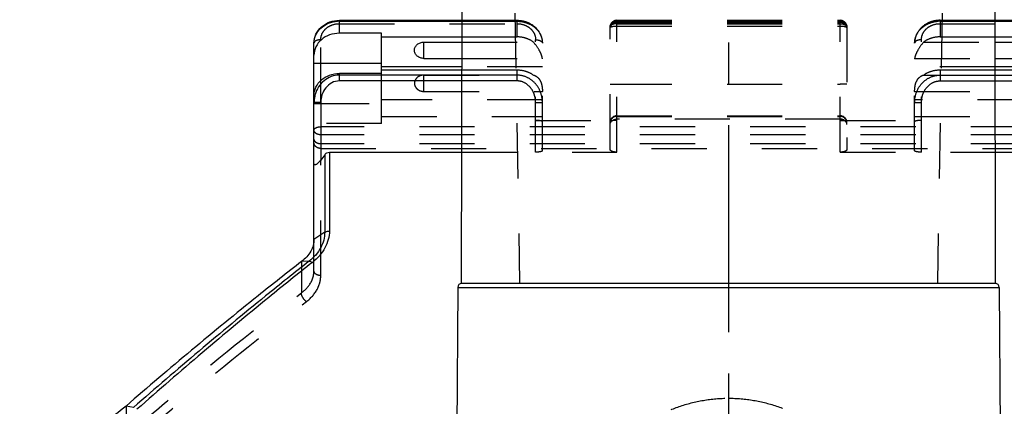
# Model space of a CAD drawing. Header units: millimetres. Extents: x 0 to 1000, y 0 to 1000.
# Tile 3 of 5: x 416 to 533, y 507 to 552. Entities that reach past the tile are written whole.
import ezdxf

# ---------------------------------------------------------------- set-up
doc = ezdxf.new("R2010")
doc.units = ezdxf.units.MM
doc.header["$LTSCALE"] = 65.185185
doc.linetypes.add('CENTER', pattern=[0.6, 0.375, -0.075, 0.075, -0.075])
doc.linetypes.add('HIDDEN', pattern=[0.2, 0.1, -0.1])
for name, color, linetype in [('ACHSEN_S', 7, 'CONTINUOUS'), ('FASEN', 7, 'CONTINUOUS'), ('FLAECHEN', 7, 'CONTINUOUS'), ('KOERPER', 7, 'CONTINUOUS'), ('KONST.EL_MIT_GEO', 7, 'CONTINUOUS')]:
    doc.layers.add(name, color=color, linetype=linetype)

msp = doc.modelspace()

# ---------------------------------------------------------------- linework, layer by layer
at = {"layer": 'ACHSEN_S', "color": 40, "linetype": 'CENTER'}
msp.add_line((500, 657.18), (500, 342.82), dxfattribs=at)
at = {"layer": 'FASEN', "color": 7, "linetype": 'Continuous'}
for points, knots in [([(451, 526.34), (451, 526.11), (450.93, 525.63), (450.54, 524.67), (449.97, 524.08), (449.54, 523.75)], [0, 0, 0, 0, 0.227981, 0.467699, 1, 1, 1, 1]), ([(449.54, 523.75), (447.81, 522.41), (440.78, 516.86), (433.91, 511.11), (428.79, 506.67)], [0, 0, 0, 0, 0.24361, 1, 1, 1, 1]), ([(428.79, 506.67), (427.08, 505.19), (423.08, 502.78), (418.54, 501.73), (416.22, 501.57)], [0, 0, 0, 0, 0.492259, 1, 1, 1, 1])]:
    msp.add_open_spline(points, degree=3, knots=knots, dxfattribs=at)
at = {"layer": 'FLAECHEN', "color": 8, "linetype": 'HIDDEN'}
for p, q in [((474.3, 579.18), (475.31, 521.18)), ((525.7, 579.18), (524.69, 521.18)), ((475.31, 521.18), (524.69, 521.18))]:
    msp.add_line(p, q, dxfattribs=at)
at = {"layer": 'KOERPER', "color": 7, "linetype": 'Continuous'}
for p, q in [((468.44, 521.18), (468.5, 555.18)), ((531.56, 521.18), (531.5, 555.18)), ((464, 547.74), (464, 549.68)), ((468, 520.68), (467.53, 455.64)), ((468, 520.68), (532, 520.68)), ((468.44, 521.18), (531.56, 521.18)), ((532, 520.68), (532.47, 455.64))]:
    msp.add_line(p, q, dxfattribs=at)
at = {"layer": 'KOERPER', "color": 8, "linetype": 'HIDDEN'}
msp.add_line((464, 543.84), (464, 545.78), dxfattribs=at)
at = {"layer": 'KOERPER', "color": 7, "linetype": 'Continuous'}
for centre, start, end in [((468.5, 520.68), 96.8168, 179.5878), ((531.5, 520.68), 0.4122, 83.1832)]:
    msp.add_arc(centre, 0.5, start, end, dxfattribs=at)
msp.add_open_spline([(464, 547.74), (463.86, 547.74), (463.57, 547.79), (463.2, 548), (462.94, 548.32), (462.85, 548.71), (462.94, 549.1), (463.2, 549.42), (463.57, 549.63), (463.86, 549.68), (464, 549.68)], degree=3, knots=[0, 0, 0, 0, 0.133171, 0.261701, 0.383392, 0.5, 0.616608, 0.738299, 0.866829, 1, 1, 1, 1], dxfattribs=at)
at = {"layer": 'KOERPER', "color": 8, "linetype": 'HIDDEN'}
msp.add_open_spline([(464, 545.78), (463.86, 545.78), (463.57, 545.73), (463.2, 545.52), (462.94, 545.2), (462.85, 544.81), (462.94, 544.42), (463.2, 544.1), (463.57, 543.89), (463.86, 543.84), (464, 543.84)], degree=3, knots=[0, 0, 0, 0, 0.133171, 0.261701, 0.383392, 0.5, 0.616608, 0.738299, 0.866829, 1, 1, 1, 1], dxfattribs=at)
at = {"layer": 'KONST.EL_MIT_GEO', "color": 7, "linetype": 'Continuous'}
for p, q in [((454, 550.72), (454, 552.25)), ((454, 552.25), (468.49, 552.25)), ((454, 552.14), (468.49, 552.14)), ((531.51, 552.25), (546, 552.25)), ((531.51, 552.14), (546, 552.14)), ((459, 550.72), (454, 550.72)), ((459, 545.97), (459, 550.72)), ((451, 543.43), (451, 549.55)), ((459, 550.29), (468.49, 550.29)), ((464, 549.68), (468.49, 549.68)), ((531.51, 550.29), (546, 550.29)), ((531.51, 549.68), (536, 549.68)), ((451, 547.17), (459, 547.17)), ((464, 547.74), (468.49, 547.74)), ((531.51, 547.74), (536, 547.74)), ((454, 545.09), (454, 545.97)), ((459, 545.97), (454, 545.97)), ((468.49, 546.74), (459, 546.74)), ((459, 546.39), (468.48, 546.39)), ((549, 546.74), (531.51, 546.74)), ((531.52, 546.39), (546, 546.39)), ((468.48, 545.77), (454, 545.77)), ((468.48, 545.09), (454, 545.09)), ((531.52, 545.77), (546, 545.77)), ((531.52, 545.09), (546, 545.09)), ((451, 526.34), (451, 543.37)), ((451.8, 542.52), (451.8, 535.74)), ((452.83, 536.67), (452.83, 527.35)), ((452.83, 536.67), (468.47, 536.67)), ((531.53, 536.67), (547.17, 536.67)), ((452.27, 536.36), (452.27, 527.21)), ((452.27, 527.21), (451, 526.34)), ((450.44, 523.79), (449.54, 523.75)), ((429.68, 506.51), (428.79, 506.67))]:
    msp.add_line(p, q, dxfattribs=at)
at = {"layer": 'KONST.EL_MIT_GEO', "color": 8, "linetype": 'HIDDEN'}
for p, q in [((454, 551.85), (475, 551.85)), ((468.49, 552.25), (475, 552.25)), ((468.49, 552.14), (475, 552.14)), ((475, 550.29), (475, 552.25)), ((486.8, 536.67), (486.8, 552.25)), ((486.8, 552.25), (513.2, 552.25)), ((486.8, 552.14), (513.2, 552.14)), ((486.8, 551.99), (513.2, 551.99)), ((486.8, 551.85), (513.2, 551.85)), ((513.2, 536.67), (513.2, 552.25)), ((525, 552.25), (525, 550.29)), ((525, 552.25), (531.51, 552.25)), ((525, 552.14), (531.51, 552.14)), ((525, 551.85), (546, 551.85)), ((486, 536.99), (486, 551.45)), ((486.8, 551.57), (513.2, 551.57)), ((514, 551.45), (514, 536.99)), ((451.8, 542.52), (451.8, 549.95)), ((468.49, 550.29), (475, 550.29)), ((468.49, 549.68), (476.94, 549.68)), ((477.2, 536.67), (477.2, 549.95)), ((478, 536.82), (478, 549.55)), ((522, 536.82), (522, 549.55)), ((522.8, 536.67), (522.8, 549.95)), ((523.06, 549.68), (531.51, 549.68)), ((525, 550.29), (531.51, 550.29)), ((468.49, 547.74), (478, 547.74)), ((522, 547.74), (531.51, 547.74)), ((459, 540.04), (459, 545.97)), ((468.48, 546.39), (475, 546.39)), ((478, 546.74), (468.49, 546.74)), ((475, 545.09), (475, 546.39)), ((531.51, 546.74), (522, 546.74)), ((525, 546.39), (525, 545.09)), ((525, 546.39), (531.52, 546.39)), ((464, 545.78), (476.94, 545.78)), ((475, 545.77), (468.48, 545.77)), ((475, 545.09), (468.48, 545.09)), ((486.8, 544.72), (513.2, 544.72)), ((523.06, 545.78), (536, 545.78)), ((525, 545.77), (531.52, 545.77)), ((525, 545.09), (531.52, 545.09)), ((464, 543.84), (478, 543.84)), ((522, 543.84), (536, 543.84)), ((451, 543.37), (451, 543.43)), ((451, 542.42), (459, 542.42)), ((478, 542.84), (459, 542.84)), ((549, 542.84), (522, 542.84)), ((459, 540.04), (451, 540.04)), ((459, 540.89), (478, 540.89)), ((477.2, 540.42), (486.8, 540.42)), ((486.8, 540.96), (513.2, 540.96)), ((486.8, 540.94), (513.2, 540.94)), ((486.8, 540.89), (513.2, 540.89)), ((513.2, 540.57), (486.8, 540.57)), ((513.2, 540.42), (522.8, 540.42)), ((522, 540.89), (549, 540.89)), ((548.2, 539.67), (451.8, 539.67)), ((548.2, 538.72), (451.8, 538.72)), ((548.2, 537.64), (451.8, 537.64)), ((451.8, 537.11), (548.2, 537.11)), ((468.47, 536.67), (486.8, 536.67)), ((513.2, 536.67), (531.53, 536.67)), ((451.8, 522.08), (451.8, 535.74)), ((451, 522.64), (451, 526.34)), ((449.54, 523.75), (449.54, 520.04)), ((428.79, 506.67), (428.79, 503.11))]:
    msp.add_line(p, q, dxfattribs=at)
at = {"layer": 'KONST.EL_MIT_GEO', "color": 7, "linetype": 'Continuous'}
for centre, radius, start, end in [((454, 548.69), 3.46, 90.0021, 93.2557), ((454.54, 542.51), 3.54, 167.1053, 179.9941), ((454.48, 542.52), 3.48, 163.8235, 167.0712)]:
    msp.add_arc(centre, radius, start, end, dxfattribs=at)
at = {"layer": 'KONST.EL_MIT_GEO', "color": 8, "linetype": 'HIDDEN'}
for centre, radius, start, end in [((486.8, 551.45), 0.8, 90, 180), ((486.8, 551.22), 0.92, 89.9983, 103.0106), ((513.2, 551.45), 0.8, 0, 90), ((513.2, 551.22), 0.92, 85.6508, 89.9949), ((525, 548.69), 3.46, 90.0021, 93.2557), ((486.46, 551.38), 0.465, 174.2541, 179.9252), ((475.75, 547.7), 2.25, 0, 1.1319), ((524.25, 547.7), 2.25, 178.8681, 180), ((475.75, 543.8), 2.25, 0, 1.1319), ((524.25, 543.8), 2.25, 178.8681, 180), ((486.8, 540.16), 0.8, 90, 180), ((486.8, 540.09), 0.8, 90, 180), ((513.2, 540.16), 0.8, 0, 90), ((513.2, 540.09), 0.8, 0, 90)]:
    msp.add_arc(centre, radius, start, end, dxfattribs=at)
for centre, start_param, end_param in [((477.2, 540.26), 0, 1.570796), ((486.8, 540.26), 1.570796, 3.141593), ((513.2, 540.26), 0, 1.570796), ((522.8, 540.26), 1.570796, 3.141593)]:
    msp.add_ellipse(centre, major_axis=(0.8, 0), ratio=0.202042, start_param=start_param, end_param=end_param, dxfattribs=at)
at = {"layer": 'KONST.EL_MIT_GEO', "color": 7, "linetype": 'Continuous'}
for points, knots in [([(451, 549.55), (451, 549.9), (451.17, 550.64), (451.85, 551.54), (452.85, 552.12), (453.62, 552.25), (454, 552.25)], [0, 0, 0, 0, 0.241875, 0.488275, 0.741559, 1, 1, 1, 1]), ([(451, 549.55), (451, 549.87), (451.15, 550.54), (451.78, 551.38), (452.71, 551.96), (453.43, 552.12), (453.8, 552.14)], [0, 0, 0, 0, 0.233823, 0.477129, 0.733654, 1, 1, 1, 1]), ([(454, 550.72), (453.61, 550.72), (452.84, 550.59), (451.85, 550.03), (451.17, 549.16), (451, 548.46), (451, 548.12)], [0, 0, 0, 0, 0.266328, 0.5234, 0.766782, 1, 1, 1, 1]), ([(451, 543.37), (451, 543.71), (451.17, 544.41), (451.85, 545.28), (452.84, 545.84), (453.61, 545.97), (454, 545.97)], [0, 0, 0, 0, 0.233218, 0.4766, 0.733672, 1, 1, 1, 1]), ([(454, 545.77), (453.67, 545.77), (453.02, 545.65), (452.16, 545.15), (451.5, 544.41), (451.23, 543.8), (451.14, 543.49)], [0, 0, 0, 0, 0.250367, 0.500536, 0.750405, 1, 1, 1, 1]), ([(454, 545.09), (453.69, 545.09), (453.06, 544.93), (452.34, 544.3), (451.9, 543.46), (451.8, 542.84), (451.8, 542.52)], [0, 0, 0, 0, 0.24929, 0.499148, 0.749472, 1, 1, 1, 1]), ([(451.8, 542.52), (451.7, 542.52), (451.55, 542.52), (451.36, 542.52), (451.24, 542.52), (451.14, 542.52), (451.08, 542.52), (451.04, 542.52), (451.02, 542.51), (451.01, 542.51), (451, 542.51), (451, 542.51)], [0, 0, 0, 0, 0.382486, 0.555238, 0.706713, 0.831026, 0.923423, 0.956513, 0.980397, 0.994884, 1, 1, 1, 1]), ([(452.27, 536.36), (452.33, 536.45), (452.5, 536.6), (452.72, 536.67), (452.83, 536.67)], [0, 0, 0, 0, 0.501052, 1, 1, 1, 1]), ([(451.8, 535.74), (451.72, 535.64), (451.6, 535.5), (451.43, 535.33), (451.3, 535.23), (451.18, 535.16), (451.06, 535.17), (451, 535.26), (451, 535.33), (451, 535.36)], [0, 0, 0, 0, 0.325341, 0.482333, 0.627021, 0.745253, 0.828152, 0.904856, 1, 1, 1, 1]), ([(452.83, 527.35), (452.83, 527.02), (452.73, 526.33), (452.18, 524.97), (451.41, 524.11), (450.81, 523.64)], [0, 0, 0, 0, 0.232996, 0.475193, 1, 1, 1, 1]), ([(452.27, 527.21), (452.3, 527.23), (452.48, 527.31), (452.68, 527.36), (452.83, 527.35)], [0, 0, 0, 0, 0.228459, 1, 1, 1, 1]), ([(452.27, 527.21), (452.27, 526.9), (452.19, 526.26), (451.69, 525.01), (450.99, 524.22), (450.44, 523.79)], [0, 0, 0, 0, 0.232468, 0.474265, 1, 1, 1, 1]), ([(450.44, 523.79), (448.71, 522.43), (441.67, 516.81), (434.8, 510.99), (429.68, 506.51)], [0, 0, 0, 0, 0.244381, 1, 1, 1, 1]), ([(450.44, 523.79), (450.46, 523.79), (450.6, 523.78), (450.72, 523.7), (450.81, 523.64)], [0, 0, 0, 0, 0.208548, 1, 1, 1, 1]), ([(450.81, 523.64), (449.08, 522.27), (442.05, 516.63), (435.19, 510.79), (430.08, 506.28)], [0, 0, 0, 0, 0.244362, 1, 1, 1, 1])]:
    msp.add_open_spline(points, degree=3, knots=knots, dxfattribs=at)
at = {"layer": 'KONST.EL_MIT_GEO', "color": 8, "linetype": 'HIDDEN'}
for points, knots in [([(451.8, 549.95), (451.8, 550.2), (451.92, 550.71), (452.42, 551.34), (453.15, 551.76), (453.72, 551.85), (454, 551.85)], [0, 0, 0, 0, 0.233217, 0.4766, 0.733673, 1, 1, 1, 1]), ([(475, 552.25), (475.38, 552.25), (476.15, 552.12), (477.15, 551.54), (477.83, 550.64), (478, 549.9), (478, 549.55)], [0, 0, 0, 0, 0.258443, 0.511726, 0.758124, 1, 1, 1, 1]), ([(475, 552.14), (475.39, 552.14), (476.16, 552.01), (477.15, 551.45), (477.83, 550.59), (478, 549.89), (478, 549.55)], [0, 0, 0, 0, 0.266328, 0.5234, 0.766782, 1, 1, 1, 1]), ([(475, 551.85), (475.28, 551.85), (475.85, 551.76), (476.58, 551.34), (477.08, 550.71), (477.2, 550.2), (477.2, 549.95)], [0, 0, 0, 0, 0.266327, 0.5234, 0.766783, 1, 1, 1, 1]), ([(486, 551.45), (486, 551.53), (486.03, 551.68), (486.2, 551.96), (486.43, 552.08), (486.59, 552.12)], [0, 0, 0, 0, 0.23749, 0.482491, 1, 1, 1, 1]), ([(486.8, 551.85), (486.7, 551.85), (486.5, 551.83), (486.25, 551.75), (486.06, 551.63), (486, 551.51), (486, 551.45)], [0, 0, 0, 0, 0.319625, 0.603866, 0.828855, 1, 1, 1, 1]), ([(486.11, 551.69), (486.09, 551.67), (486.04, 551.59), (486.01, 551.5), (486, 551.43)], [0, 0, 0, 0, 0.2606, 1, 1, 1, 1]), ([(486.8, 551.99), (486.66, 551.99), (486.4, 551.94), (486.18, 551.79), (486.11, 551.69)], [0, 0, 0, 0, 0.528073, 1, 1, 1, 1]), ([(513.89, 551.69), (513.82, 551.79), (513.6, 551.94), (513.34, 551.99), (513.2, 551.99)], [0, 0, 0, 0, 0.471927, 1, 1, 1, 1]), ([(513.2, 551.85), (513.3, 551.85), (513.5, 551.83), (513.75, 551.75), (513.94, 551.63), (514, 551.51), (514, 551.45)], [0, 0, 0, 0, 0.319625, 0.603866, 0.828855, 1, 1, 1, 1]), ([(513.27, 552.14), (513.46, 552.13), (513.74, 552.01), (513.96, 551.71), (514, 551.54), (514, 551.45)], [0, 0, 0, 0, 0.519093, 0.764191, 1, 1, 1, 1]), ([(525, 552.25), (524.62, 552.25), (523.85, 552.12), (522.85, 551.54), (522.17, 550.64), (522, 549.9), (522, 549.55)], [0, 0, 0, 0, 0.258443, 0.511726, 0.758124, 1, 1, 1, 1]), ([(522, 549.55), (522, 549.87), (522.15, 550.54), (522.78, 551.38), (523.71, 551.96), (524.43, 552.12), (524.8, 552.14)], [0, 0, 0, 0, 0.233823, 0.477129, 0.733654, 1, 1, 1, 1]), ([(522.8, 549.95), (522.8, 550.2), (522.92, 550.71), (523.42, 551.34), (524.15, 551.76), (524.72, 551.85), (525, 551.85)], [0, 0, 0, 0, 0.233217, 0.4766, 0.733673, 1, 1, 1, 1]), ([(486, 551.38), (486, 551.4), (486.04, 551.45), (486.08, 551.47), (486.11, 551.48)], [0, 0, 0, 0, 0.373014, 1, 1, 1, 1]), ([(486.11, 551.48), (486.12, 551.48), (486.15, 551.49), (486.19, 551.5), (486.22, 551.51)], [0, 0, 0, 0, 0.224967, 1, 1, 1, 1]), ([(486.22, 551.51), (486.26, 551.52), (486.45, 551.56), (486.65, 551.57), (486.8, 551.57)], [0, 0, 0, 0, 0.212855, 1, 1, 1, 1]), ([(513.2, 551.57), (513.25, 551.57), (513.45, 551.56), (513.65, 551.54), (513.78, 551.51)], [0, 0, 0, 0, 0.277668, 1, 1, 1, 1]), ([(513.78, 551.51), (513.83, 551.5), (513.91, 551.48), (513.99, 551.43), (514, 551.4)], [0, 0, 0, 0, 0.640832, 1, 1, 1, 1]), ([(451.8, 549.95), (451.7, 549.95), (451.5, 549.93), (451.25, 549.85), (451.06, 549.73), (451, 549.6), (451, 549.55)], [0, 0, 0, 0, 0.319622, 0.603861, 0.82885, 1, 1, 1, 1]), ([(476.94, 549.68), (476.67, 549.88), (476.04, 550.19), (475.35, 550.29), (475, 550.29)], [0, 0, 0, 0, 0.492773, 1, 1, 1, 1]), ([(477.97, 547.92), (477.94, 548.05), (477.83, 548.33), (477.52, 548.94), (477.18, 549.38), (476.94, 549.68)], [0, 0, 0, 0, 0.191259, 0.444583, 1, 1, 1, 1]), ([(477.2, 549.95), (477.3, 549.95), (477.5, 549.93), (477.75, 549.85), (477.94, 549.73), (478, 549.6), (478, 549.55)], [0, 0, 0, 0, 0.319622, 0.603861, 0.82885, 1, 1, 1, 1]), ([(522.8, 549.95), (522.7, 549.95), (522.5, 549.93), (522.25, 549.85), (522.06, 549.73), (522, 549.6), (522, 549.55)], [0, 0, 0, 0, 0.319622, 0.603861, 0.82885, 1, 1, 1, 1]), ([(523.06, 549.68), (522.81, 549.38), (522.47, 548.92), (522.16, 548.31), (522.05, 548.02), (522.03, 547.89)], [0, 0, 0, 0, 0.5611, 0.814349, 1, 1, 1, 1]), ([(525, 550.29), (524.65, 550.29), (523.96, 550.19), (523.33, 549.88), (523.06, 549.68)], [0, 0, 0, 0, 0.507227, 1, 1, 1, 1]), ([(477.99, 547.79), (477.99, 547.8), (477.99, 547.85), (477.98, 547.89), (477.97, 547.92)], [0, 0, 0, 0, 0.208689, 1, 1, 1, 1]), ([(478, 547.74), (478, 547.74), (478, 547.76), (478, 547.78), (477.99, 547.79)], [0, 0, 0, 0, 0.204318, 1, 1, 1, 1]), ([(522.03, 547.89), (522.02, 547.88), (522.01, 547.83), (522, 547.77), (522, 547.74)], [0, 0, 0, 0, 0.326298, 1, 1, 1, 1]), ([(475, 546.39), (475.35, 546.39), (476.04, 546.29), (476.67, 545.98), (476.94, 545.78)], [0, 0, 0, 0, 0.507227, 1, 1, 1, 1]), ([(523.06, 545.78), (523.33, 545.98), (523.96, 546.29), (524.65, 546.39), (525, 546.39)], [0, 0, 0, 0, 0.492773, 1, 1, 1, 1]), ([(478, 542.51), (478, 542.92), (477.86, 543.74), (477.23, 544.82), (476.23, 545.58), (475.41, 545.77), (475, 545.77)], [0, 0, 0, 0, 0.249694, 0.499564, 0.749693, 1, 1, 1, 1]), ([(477.2, 542.52), (477.2, 542.84), (477.1, 543.46), (476.66, 544.3), (475.94, 544.93), (475.31, 545.09), (475, 545.09)], [0, 0, 0, 0, 0.250528, 0.500852, 0.750711, 1, 1, 1, 1]), ([(476.94, 545.78), (477.09, 545.74), (477.41, 545.58), (477.77, 545.13), (477.97, 544.52), (478, 544.07), (478, 543.84)], [0, 0, 0, 0, 0.199785, 0.432365, 0.707923, 1, 1, 1, 1]), ([(486, 544.71), (486, 544.71), (486.01, 544.71), (486.02, 544.71), (486.04, 544.72), (486.08, 544.72), (486.14, 544.72), (486.24, 544.72), (486.36, 544.72), (486.55, 544.72), (486.7, 544.72), (486.8, 544.72)], [0, 0, 0, 0, 0.005116, 0.019603, 0.043487, 0.076577, 0.168974, 0.293287, 0.444762, 0.617514, 1, 1, 1, 1]), ([(514, 544.71), (514, 544.71), (513.99, 544.71), (513.98, 544.71), (513.96, 544.72), (513.92, 544.72), (513.86, 544.72), (513.76, 544.72), (513.64, 544.72), (513.45, 544.72), (513.3, 544.72), (513.2, 544.72)], [0, 0, 0, 0, 0.005116, 0.019603, 0.043487, 0.076577, 0.168974, 0.293287, 0.444762, 0.617514, 1, 1, 1, 1]), ([(522, 543.84), (522, 544.07), (522.03, 544.52), (522.23, 545.13), (522.59, 545.58), (522.91, 545.74), (523.06, 545.78)], [0, 0, 0, 0, 0.292079, 0.567605, 0.800178, 1, 1, 1, 1]), ([(522, 542.51), (522, 542.92), (522.14, 543.74), (522.77, 544.82), (523.77, 545.58), (524.59, 545.77), (525, 545.77)], [0, 0, 0, 0, 0.249702, 0.49958, 0.74972, 1, 1, 1, 1]), ([(522.8, 542.52), (522.8, 542.84), (522.9, 543.46), (523.34, 544.3), (524.06, 544.93), (524.69, 545.09), (525, 545.09)], [0, 0, 0, 0, 0.250536, 0.500867, 0.750738, 1, 1, 1, 1]), ([(477.2, 542.52), (477.3, 542.52), (477.45, 542.52), (477.64, 542.52), (477.76, 542.52), (477.86, 542.52), (477.92, 542.52), (477.96, 542.52), (477.98, 542.51), (477.99, 542.51), (478, 542.51), (478, 542.51)], [0, 0, 0, 0, 0.382486, 0.555238, 0.706713, 0.831026, 0.923423, 0.956513, 0.980397, 0.994884, 1, 1, 1, 1]), ([(522, 542.51), (522, 542.51), (522.01, 542.51), (522.02, 542.51), (522.04, 542.52), (522.08, 542.52), (522.14, 542.52), (522.24, 542.52), (522.36, 542.52), (522.55, 542.52), (522.7, 542.52), (522.8, 542.52)], [0, 0, 0, 0, 0.005116, 0.019603, 0.043487, 0.076577, 0.168974, 0.293287, 0.444762, 0.617514, 1, 1, 1, 1]), ([(486, 540.15), (486, 540.25), (486.04, 540.46), (486.22, 540.72), (486.49, 540.9), (486.7, 540.94), (486.8, 540.94)], [0, 0, 0, 0, 0.248733, 0.498184, 0.748699, 1, 1, 1, 1]), ([(486, 539.92), (486, 540.01), (486.03, 540.13), (486.09, 540.22), (486.11, 540.25)], [0, 0, 0, 0, 0.741353, 1, 1, 1, 1]), ([(486.11, 540.25), (486.18, 540.35), (486.4, 540.52), (486.66, 540.57), (486.8, 540.57)], [0, 0, 0, 0, 0.478832, 1, 1, 1, 1]), ([(514, 540.15), (514, 540.25), (513.96, 540.46), (513.78, 540.72), (513.51, 540.9), (513.3, 540.94), (513.2, 540.94)], [0, 0, 0, 0, 0.248733, 0.498184, 0.748699, 1, 1, 1, 1]), ([(513.89, 540.25), (513.82, 540.35), (513.6, 540.52), (513.34, 540.57), (513.2, 540.57)], [0, 0, 0, 0, 0.478832, 1, 1, 1, 1]), ([(514, 539.92), (514, 540.01), (513.97, 540.13), (513.91, 540.22), (513.89, 540.25)], [0, 0, 0, 0, 0.741353, 1, 1, 1, 1]), ([(451, 539.27), (451, 539.33), (451.06, 539.45), (451.25, 539.57), (451.5, 539.65), (451.7, 539.67), (451.8, 539.67)], [0, 0, 0, 0, 0.171147, 0.396136, 0.680376, 1, 1, 1, 1]), ([(451.8, 538.72), (451.7, 538.72), (451.5, 538.75), (451.24, 538.86), (451.05, 539.04), (451, 539.2), (451, 539.27)], [0, 0, 0, 0, 0.291079, 0.559987, 0.794059, 1, 1, 1, 1]), ([(451.8, 537.64), (451.7, 537.64), (451.49, 537.67), (451.23, 537.8), (451.05, 538.01), (451, 538.18), (451, 538.26)], [0, 0, 0, 0, 0.2786, 0.541163, 0.779696, 1, 1, 1, 1]), ([(451.8, 537.11), (451.6, 537.11), (451.29, 537.21), (451.04, 537.52), (451, 537.7), (451, 537.79)], [0, 0, 0, 0, 0.522439, 0.766986, 1, 1, 1, 1]), ([(478, 536.82), (478, 536.8), (477.9, 536.74), (477.75, 536.71), (477.49, 536.67), (477.3, 536.67), (477.2, 536.67)], [0, 0, 0, 0, 0.100836, 0.315146, 0.629184, 1, 1, 1, 1]), ([(486.8, 536.67), (486.66, 536.67), (486.47, 536.69), (486.26, 536.75), (486.11, 536.81), (486, 536.91), (486, 536.99)], [0, 0, 0, 0, 0.464526, 0.616783, 0.733463, 1, 1, 1, 1]), ([(514, 536.99), (514, 536.91), (513.89, 536.81), (513.74, 536.75), (513.53, 536.69), (513.34, 536.67), (513.2, 536.67)], [0, 0, 0, 0, 0.266537, 0.383218, 0.535476, 1, 1, 1, 1]), ([(522.8, 536.67), (522.7, 536.67), (522.51, 536.67), (522.25, 536.71), (522.1, 536.74), (522, 536.8), (522, 536.82)], [0, 0, 0, 0, 0.370816, 0.684854, 0.899164, 1, 1, 1, 1]), ([(449.54, 520.04), (449.97, 520.37), (450.54, 520.97), (450.93, 521.92), (451, 522.41), (451, 522.64)], [0, 0, 0, 0, 0.530873, 0.770967, 1, 1, 1, 1]), ([(451.8, 522.08), (451.7, 522.08), (451.5, 522.11), (451.24, 522.22), (451.05, 522.41), (451, 522.57), (451, 522.64)], [0, 0, 0, 0, 0.28873, 0.556454, 0.791362, 1, 1, 1, 1]), ([(450.1, 519), (450.61, 519.39), (451.26, 520.1), (451.72, 521.23), (451.8, 521.8), (451.8, 522.08)], [0, 0, 0, 0, 0.526891, 0.768286, 1, 1, 1, 1]), ([(428.79, 503.11), (430.52, 504.61), (437.31, 510.4), (444.26, 516), (449.54, 520.04)], [0, 0, 0, 0, 0.255852, 1, 1, 1, 1]), ([(450.1, 519), (449.92, 519.13), (449.7, 519.4), (449.54, 519.77), (449.52, 519.97), (449.54, 520.04)], [0, 0, 0, 0, 0.550217, 0.804092, 1, 1, 1, 1]), ([(429.35, 502.21), (431.08, 503.69), (437.88, 509.43), (444.83, 515), (450.1, 519)], [0, 0, 0, 0, 0.255799, 1, 1, 1, 1]), ([(474.61, 473.71), (474.92, 475.63), (475.64, 479.44), (477.08, 485.04), (478.98, 490.43), (481.48, 495.54), (484.73, 500.2), (488.21, 503.48), (491.46, 505.51), (494.15, 506.68), (497.02, 507.42), (499.01, 507.59), (500, 507.59)], [0, 0, 0, 0, 0.126825, 0.252308, 0.376392, 0.499291, 0.621695, 0.744942, 0.80758, 0.871039, 0.935277, 1, 1, 1, 1]), ([(500, 507.59), (500.99, 507.59), (502.98, 507.42), (505.85, 506.68), (508.54, 505.51), (511.79, 503.48), (515.27, 500.2), (518.52, 495.54), (521.02, 490.43), (522.92, 485.04), (524.36, 479.44), (525.08, 475.63), (525.39, 473.71)], [0, 0, 0, 0, 0.064725, 0.128964, 0.192425, 0.255065, 0.378313, 0.500712, 0.623613, 0.747699, 0.87318, 1, 1, 1, 1])]:
    msp.add_open_spline(points, degree=3, knots=knots, dxfattribs=at)
for points in [[(513.96, 551.57), (513.95, 551.61), (513.92, 551.65), (513.89, 551.69)], [(514, 551.38), (514, 551.45), (513.99, 551.51), (513.96, 551.57)], [(514, 551.4), (514, 551.39), (514, 551.39), (514, 551.38)]]:
    msp.add_open_spline(points, degree=3, dxfattribs=at)
at = {"layer": 'KONST.EL_MIT_GEO', "color": 7, "linetype": 'Continuous'}
msp.add_open_spline([(452.27, 536.36), (452.11, 536.15), (451.96, 535.95), (451.8, 535.74)], degree=3, dxfattribs=at)

doc.saveas('drawing.dxf')
